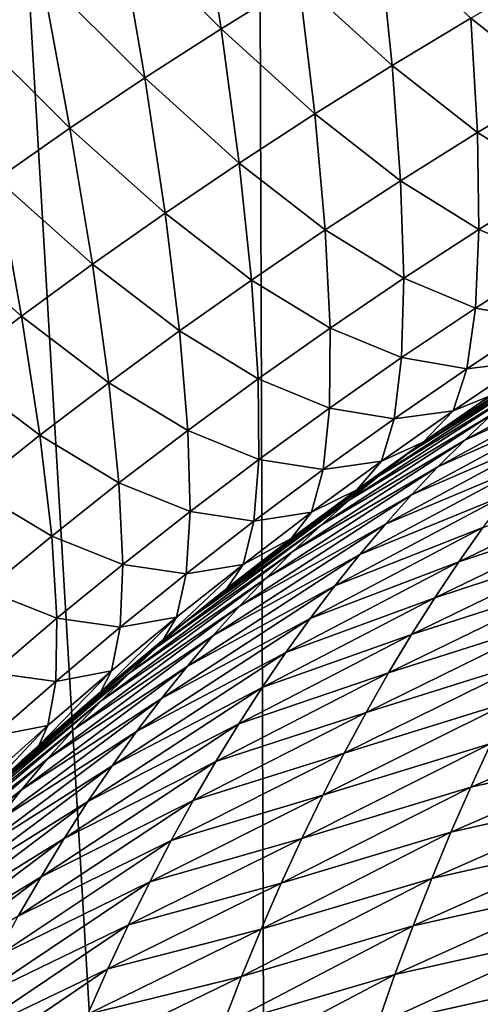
# Model space of a CAD drawing. Header units: metres. Extents: x -105 to 105, y -72 to 59.
# Tile 123 of 256: x -9.064 to -8.462, y -65.665 to -64.377. Entities that reach past the tile are written whole.
import ezdxf

# ---------------------------------------------------------------- set-up
doc = ezdxf.new("R2010")
doc.units = ezdxf.units.M
doc.layers.add('solid_509431_AD150_SW0001', color=7, linetype='CONTINUOUS')

msp = doc.modelspace()

# ---------------------------------------------------------------- linework, layer by layer
at = {"layer": 'solid_509431_AD150_SW0001'}
for points in [[(-8.7318, -69.75769, 14.825975), (-8.800709, -48.652618, 14.996789), (-9.97818, -48.652618, 14.469905)], [(-9.319582, -69.752151, 14.572793), (-8.7318, -69.75769, 14.825975), (-9.97818, -48.652618, 14.469905)], [(-7.53611, -69.767838, 15.282396), (-7.595546, -48.652618, 15.456824), (-8.800709, -48.652618, 14.996789)], [(-8.137154, -69.762917, 15.062572), (-7.53611, -69.767838, 15.282396), (-8.800709, -48.652618, 14.996789)], [(-8.7318, -69.75769, 14.825975), (-8.137154, -69.762917, 15.062572), (-8.800709, -48.652618, 14.996789)], [(-9.035685, -64.317505, -30.624149), (-9.134829, -64.382866, -30.570572), (-9.183754, -64.158409, -30.172283)], [(-8.800649, -64.388474, -31.128925), (-8.934651, -64.253258, -30.677412), (-8.831675, -64.190132, -30.730339)], [(-8.698835, -64.325165, -31.177608), (-8.800649, -64.388474, -31.128925), (-8.831675, -64.190132, -30.730339)], [(-8.900436, -64.452927, -31.080002), (-9.035685, -64.317505, -30.624149), (-8.934651, -64.253258, -30.677412)], [(-8.800649, -64.388474, -31.128925), (-8.900436, -64.452927, -31.080002), (-8.934651, -64.253258, -30.677412)], [(-8.57705, -64.436623, -31.627642), (-8.698835, -64.325165, -31.177608), (-8.595001, -64.263084, -31.226065)], [(-8.473997, -64.374657, -31.672091), (-8.57705, -64.436623, -31.627642), (-8.595001, -64.263084, -31.226065)], [(-8.998233, -64.518486, -31.030842), (-9.134829, -64.382866, -30.570572), (-9.035685, -64.317505, -30.624149)], [(-8.900436, -64.452927, -31.080002), (-8.998233, -64.518486, -31.030842), (-9.035685, -64.317505, -30.624149)], [(-8.362838, -64.462769, -32.119698), (-8.473997, -64.374657, -31.672091), (-8.36892, -64.314095, -31.716442)], [(-8.678063, -64.499893, -31.583084), (-8.800649, -64.388474, -31.128925), (-8.698835, -64.325165, -31.177608)], [(-8.57705, -64.436623, -31.627642), (-8.678063, -64.499893, -31.583084), (-8.698835, -64.325165, -31.177608)], [(-8.465434, -64.524399, -32.079117), (-8.57705, -64.436623, -31.627642), (-8.473997, -64.374657, -31.672091)], [(-8.362838, -64.462769, -32.119698), (-8.465434, -64.524399, -32.079117), (-8.473997, -64.374657, -31.672091)], [(-8.998233, -64.518486, -31.030842), (-9.094088, -64.585144, -30.981466), (-9.134829, -64.382866, -30.570572)], [(-8.777021, -64.564384, -31.538404), (-8.900436, -64.452927, -31.080002), (-8.800649, -64.388474, -31.128925)], [(-8.678063, -64.499893, -31.583084), (-8.777021, -64.564384, -31.538404), (-8.800649, -64.388474, -31.128925)], [(-8.565983, -64.587418, -32.038548), (-8.678063, -64.499893, -31.583084), (-8.57705, -64.436623, -31.627642)], [(-8.465434, -64.524399, -32.079117), (-8.565983, -64.587418, -32.038548), (-8.57705, -64.436623, -31.627642)], [(-8.873919, -64.63002, -31.493587), (-8.998233, -64.518486, -31.030842), (-8.900436, -64.452927, -31.080002)], [(-8.777021, -64.564384, -31.538404), (-8.873919, -64.63002, -31.493587), (-8.900436, -64.452927, -31.080002)], [(-8.363096, -64.588493, -32.530739), (-8.465434, -64.524399, -32.079117), (-8.362838, -64.462769, -32.119698)], [(-8.664467, -64.651741, -31.997974), (-8.777021, -64.564384, -31.538404), (-8.678063, -64.499893, -31.583084)], [(-8.565983, -64.587418, -32.038548), (-8.664467, -64.651741, -31.997974), (-8.678063, -64.499893, -31.583084)], [(-8.968784, -64.696747, -31.448639), (-9.094088, -64.585144, -30.981466), (-8.998233, -64.518486, -31.030842)], [(-8.873919, -64.63002, -31.493587), (-8.968784, -64.696747, -31.448639), (-8.998233, -64.518486, -31.030842)], [(-8.463499, -64.651047, -32.493999), (-8.565983, -64.587418, -32.038548), (-8.465434, -64.524399, -32.079117)], [(-8.363096, -64.588493, -32.530739), (-8.463499, -64.651047, -32.493999), (-8.465434, -64.524399, -32.079117)], [(-8.76087, -64.717278, -31.957388), (-8.873919, -64.63002, -31.493587), (-8.777021, -64.564384, -31.538404)], [(-8.664467, -64.651741, -31.997974), (-8.76087, -64.717278, -31.957388), (-8.777021, -64.564384, -31.538404)], [(-9.061665, -64.764549, -31.403574), (-9.188049, -64.652878, -30.931898), (-9.094088, -64.585144, -30.981466)], [(-8.968784, -64.696747, -31.448639), (-9.061665, -64.764549, -31.403574), (-9.094088, -64.585144, -30.981466)], [(-8.561836, -64.714981, -32.457382), (-8.664467, -64.651741, -31.997974), (-8.565983, -64.587418, -32.038548)], [(-8.463499, -64.651047, -32.493999), (-8.561836, -64.714981, -32.457382), (-8.565983, -64.587418, -32.038548)], [(-8.369691, -64.690842, -32.948174), (-8.463499, -64.651047, -32.493999), (-8.363096, -64.588493, -32.530739)], [(-8.855185, -64.783943, -31.916771), (-8.968784, -64.696747, -31.448639), (-8.873919, -64.63002, -31.493587)], [(-8.76087, -64.717278, -31.957388), (-8.855185, -64.783943, -31.916771), (-8.873919, -64.63002, -31.493587)], [(-9.061665, -64.764549, -31.403574), (-9.1526, -64.833405, -31.358412), (-9.188049, -64.652878, -30.931898)], [(-8.658092, -64.780197, -32.420876), (-8.76087, -64.717278, -31.957388), (-8.664467, -64.651741, -31.997974)], [(-8.561836, -64.714981, -32.457382), (-8.658092, -64.780197, -32.420876), (-8.664467, -64.651741, -31.997974)], [(-8.468192, -64.754166, -32.91534), (-8.561836, -64.714981, -32.457382), (-8.463499, -64.651047, -32.493999)], [(-8.369691, -64.690842, -32.948174), (-8.468192, -64.754166, -32.91534), (-8.463499, -64.651047, -32.493999)], [(-8.947437, -64.851685, -31.876125), (-9.061665, -64.764549, -31.403574), (-8.968784, -64.696747, -31.448639)], [(-8.855185, -64.783943, -31.916771), (-8.947437, -64.851685, -31.876125), (-8.968784, -64.696747, -31.448639)], [(-8.382591, -64.769447, -33.370594), (-8.468192, -64.754166, -32.91534), (-8.369691, -64.690842, -32.948174)], [(-8.752248, -64.846619, -32.384457), (-8.855185, -64.783943, -31.916771), (-8.76087, -64.717278, -31.957388)], [(-8.658092, -64.780197, -32.420876), (-8.752248, -64.846619, -32.384457), (-8.76087, -64.717278, -31.957388)], [(-8.564618, -64.818855, -32.882736), (-8.658092, -64.780197, -32.420876), (-8.561836, -64.714981, -32.457382)], [(-8.468192, -64.754166, -32.91534), (-8.564618, -64.818855, -32.882736), (-8.561836, -64.714981, -32.457382)], [(-8.479492, -64.833397, -33.341709), (-8.564618, -64.818855, -32.882736), (-8.468192, -64.754166, -32.91534)], [(-8.382591, -64.769447, -33.370594), (-8.479492, -64.833397, -33.341709), (-8.468192, -64.754166, -32.91534)], [(-9.037665, -64.920479, -31.835466), (-9.1526, -64.833405, -31.358412), (-9.061665, -64.764549, -31.403574)], [(-8.947437, -64.851685, -31.876125), (-9.037665, -64.920479, -31.835466), (-9.061665, -64.764549, -31.403574)], [(-8.401755, -64.824059, -33.796558), (-8.479492, -64.833397, -33.341709), (-8.382591, -64.769447, -33.370594)], [(-8.844298, -64.914162, -32.348118), (-8.947437, -64.851685, -31.876125), (-8.855185, -64.783943, -31.916771)], [(-8.752248, -64.846619, -32.384457), (-8.844298, -64.914162, -32.348118), (-8.855185, -64.783943, -31.916771)], [(-8.658953, -64.884819, -32.850349), (-8.752248, -64.846619, -32.384457), (-8.658092, -64.780197, -32.420876)], [(-8.564618, -64.818855, -32.882736), (-8.658953, -64.884819, -32.850349), (-8.658092, -64.780197, -32.420876)], [(-8.33427, -64.79998, -91.498138), (-8.557013, -64.944771, -91.415619), (-8.517809, -64.916466, -91.313446)], [(-8.33427, -64.79998, -91.498138), (-8.372289, -64.82959, -91.599701), (-8.557013, -64.944771, -91.415619)], [(-8.33427, -64.79998, -91.498138), (-8.517809, -64.916466, -91.313446), (-8.460038, -64.876694, -91.289719)], [(-8.255709, -64.802742, -92.002892), (-8.481902, -64.926651, -91.902969), (-8.446055, -64.892899, -91.802086)], [(-8.255709, -64.802742, -92.002892), (-8.291015, -64.838692, -92.104996), (-8.481902, -64.926651, -91.902969)], [(-8.574314, -64.898689, -33.313164), (-8.658953, -64.884819, -32.850349), (-8.564618, -64.818855, -32.882736)], [(-8.479492, -64.833397, -33.341709), (-8.574314, -64.898689, -33.313164), (-8.564618, -64.818855, -32.882736)], [(-8.401755, -64.824059, -33.796558), (-8.448724, -64.869019, -34.208241), (-8.497359, -64.888466, -33.771656)], [(-8.401755, -64.824059, -33.796558), (-8.497359, -64.888466, -33.771656), (-8.479492, -64.833397, -33.341709)], [(-9.037665, -64.920479, -31.835466), (-9.125907, -64.990288, -31.794807), (-9.1526, -64.833405, -31.358412)], [(-8.372289, -64.82959, -91.599701), (-8.595413, -64.974457, -91.517494), (-8.557013, -64.944771, -91.415619)], [(-8.372289, -64.82959, -91.599701), (-8.409534, -64.86055, -91.701004), (-8.595413, -64.974457, -91.517494)], [(-8.497359, -64.888466, -33.771656), (-8.574314, -64.898689, -33.313164), (-8.479492, -64.833397, -33.341709)], [(-8.291015, -64.838692, -92.104996), (-8.517108, -64.961853, -92.003662), (-8.481902, -64.926651, -91.902969)], [(-8.291015, -64.838692, -92.104996), (-8.32568, -64.876122, -92.206909), (-8.517108, -64.961853, -92.003662)], [(-8.934262, -64.982765, -32.311855), (-9.037665, -64.920479, -31.835466), (-8.947437, -64.851685, -31.876125)], [(-8.844298, -64.914162, -32.348118), (-8.934262, -64.982765, -32.311855), (-8.947437, -64.851685, -31.876125)], [(-8.75118, -64.951965, -32.818165), (-8.844298, -64.914162, -32.348118), (-8.752248, -64.846619, -32.384457)], [(-8.658953, -64.884819, -32.850349), (-8.75118, -64.951965, -32.818165), (-8.752248, -64.846619, -32.384457)], [(-8.409534, -64.86055, -91.701004), (-8.633056, -65.005531, -91.619125), (-8.595413, -64.974457, -91.517494)], [(-8.409534, -64.86055, -91.701004), (-8.446055, -64.892899, -91.802086), (-8.633056, -65.005531, -91.619125)], [(-8.32568, -64.876122, -92.206909), (-8.551693, -64.998512, -92.104172), (-8.517108, -64.961853, -92.003662)], [(-8.32568, -64.876122, -92.206909), (-8.359724, -64.915054, -92.308617), (-8.551693, -64.998512, -92.104172)], [(-8.536566, -64.929604, -34.188766), (-8.448724, -64.869019, -34.208241), (-8.517809, -64.916466, -91.313446)], [(-8.497359, -64.888466, -33.771656), (-8.448724, -64.869019, -34.208241), (-8.536566, -64.929604, -34.188766)], [(-8.448724, -64.869019, -34.208241), (-8.460038, -64.876694, -91.289719), (-8.517809, -64.916466, -91.313446)], [(-8.667043, -64.965233, -33.284946), (-8.75118, -64.951965, -32.818165), (-8.658953, -64.884819, -32.850349)], [(-8.574314, -64.898689, -33.313164), (-8.667043, -64.965233, -33.284946), (-8.658953, -64.884819, -32.850349)], [(-8.497359, -64.888466, -33.771656), (-8.536566, -64.929604, -34.188766), (-8.590891, -64.954208, -33.747204)], [(-8.497359, -64.888466, -33.771656), (-8.590891, -64.954208, -33.747204), (-8.574314, -64.898689, -33.313164)], [(-8.446055, -64.892899, -91.802086), (-8.669995, -65.03804, -91.720558), (-8.633056, -65.005531, -91.619125)], [(-8.446055, -64.892899, -91.802086), (-8.481902, -64.926651, -91.902969), (-8.669995, -65.03804, -91.720558)], [(-8.590891, -64.954208, -33.747204), (-8.667043, -64.965233, -33.284946), (-8.574314, -64.898689, -33.313164)], [(-8.84129, -65.020226, -32.786163), (-8.934262, -64.982765, -32.311855), (-8.844298, -64.914162, -32.348118)], [(-8.75118, -64.951965, -32.818165), (-8.84129, -65.020226, -32.786163), (-8.844298, -64.914162, -32.348118)], [(-8.359724, -64.915054, -92.308617), (-8.585679, -65.036659, -92.204506), (-8.551693, -64.998512, -92.104172)], [(-8.359724, -64.915054, -92.308617), (-8.393166, -64.955498, -92.410133), (-8.585679, -65.036659, -92.204506)], [(-9.022172, -65.052399, -32.275681), (-9.125907, -64.990288, -31.794807), (-9.037665, -64.920479, -31.835466)], [(-8.934262, -64.982765, -32.311855), (-9.022172, -65.052399, -32.275681), (-9.037665, -64.920479, -31.835466)], [(-8.481902, -64.926651, -91.902969), (-8.706271, -65.072014, -91.8218), (-8.669995, -65.03804, -91.720558)], [(-8.481902, -64.926651, -91.902969), (-8.517108, -64.961853, -92.003662), (-8.706271, -65.072014, -91.8218)], [(-8.536566, -64.929604, -34.188766), (-8.517809, -64.916466, -91.313446), (-8.564521, -64.949387, -91.332787)], [(-8.557013, -64.944771, -91.415619), (-8.564521, -64.949387, -91.332787), (-8.517809, -64.916466, -91.313446)], [(-8.623292, -64.991798, -34.169617), (-8.536566, -64.929604, -34.188766), (-8.564521, -64.949387, -91.332787)], [(-8.590891, -64.954208, -33.747204), (-8.536566, -64.929604, -34.188766), (-8.623292, -64.991798, -34.169617)], [(-8.757664, -65.032967, -33.257038), (-8.84129, -65.020226, -32.786163), (-8.75118, -64.951965, -32.818165)], [(-8.667043, -64.965233, -33.284946), (-8.757664, -65.032967, -33.257038), (-8.75118, -64.951965, -32.818165)], [(-8.590891, -64.954208, -33.747204), (-8.623292, -64.991798, -34.169617), (-8.682335, -65.021187, -33.72319)], [(-8.590891, -64.954208, -33.747204), (-8.682335, -65.021187, -33.72319), (-8.667043, -64.965233, -33.284946)], [(-8.557013, -64.944771, -91.415619), (-8.667392, -65.024361, -91.375839), (-8.564521, -64.949387, -91.332787)], [(-8.557013, -64.944771, -91.415619), (-8.595413, -64.974457, -91.517494), (-8.667392, -65.024361, -91.375839)], [(-8.623292, -64.991798, -34.169617), (-8.564521, -64.949387, -91.332787), (-8.667392, -65.024361, -91.375839)], [(-8.682335, -65.021187, -33.72319), (-8.757664, -65.032967, -33.257038), (-8.667043, -64.965233, -33.284946)], [(-8.517108, -64.961853, -92.003662), (-8.741906, -65.107475, -91.922874), (-8.706271, -65.072014, -91.8218)], [(-8.517108, -64.961853, -92.003662), (-8.551693, -64.998512, -92.104172), (-8.741906, -65.107475, -91.922874)], [(-8.393166, -64.955498, -92.410133), (-8.619084, -65.076324, -92.304672), (-8.585679, -65.036659, -92.204506)], [(-8.393166, -64.955498, -92.410133), (-8.426021, -64.99749, -92.511444), (-8.619084, -65.076324, -92.304672)], [(-8.595413, -64.974457, -91.517494), (-8.768602, -65.101585, -91.418884), (-8.667392, -65.024361, -91.375839)], [(-8.595413, -64.974457, -91.517494), (-8.633056, -65.005531, -91.619125), (-8.768602, -65.101585, -91.418884)], [(-8.24627, -64.968887, -92.789253), (-8.489989, -65.086189, -92.713455), (-8.458295, -65.041046, -92.612556)], [(-8.24627, -64.968887, -92.789253), (-8.276814, -65.0149, -92.888832), (-8.489989, -65.086189, -92.713455)], [(-9.022172, -65.052399, -32.275681), (-9.10806, -65.123009, -32.239601), (-9.125907, -64.990288, -31.794807)], [(-8.929299, -65.089539, -32.754349), (-9.022172, -65.052399, -32.275681), (-8.934262, -64.982765, -32.311855)], [(-8.84129, -65.020226, -32.786163), (-8.929299, -65.089539, -32.754349), (-8.934262, -64.982765, -32.311855)], [(-8.708878, -65.055588, -34.150799), (-8.623292, -64.991798, -34.169617), (-8.667392, -65.024361, -91.375839)], [(-8.682335, -65.021187, -33.72319), (-8.623292, -64.991798, -34.169617), (-8.708878, -65.055588, -34.150799)], [(-8.633056, -65.005531, -91.619125), (-8.847523, -65.165047, -91.538223), (-8.809575, -65.133858, -91.436508)], [(-8.633056, -65.005531, -91.619125), (-8.669995, -65.03804, -91.720558), (-8.847523, -65.165047, -91.538223)], [(-8.633056, -65.005531, -91.619125), (-8.809575, -65.133858, -91.436508), (-8.768602, -65.101585, -91.418884)], [(-8.551693, -64.998512, -92.104172), (-8.776925, -65.144455, -92.023781), (-8.741906, -65.107475, -91.922874)], [(-8.551693, -64.998512, -92.104172), (-8.585679, -65.036659, -92.204506), (-8.776925, -65.144455, -92.023781)], [(-8.426021, -64.99749, -92.511444), (-8.651919, -65.117523, -92.404663), (-8.619084, -65.076324, -92.304672)], [(-8.426021, -64.99749, -92.511444), (-8.458295, -65.041046, -92.612556), (-8.651919, -65.117523, -92.404663)], [(-8.276814, -65.0149, -92.888832), (-8.521105, -65.132927, -92.814133), (-8.489989, -65.086189, -92.713455)], [(-8.276814, -65.0149, -92.888832), (-8.306788, -65.062454, -92.988167), (-8.521105, -65.132927, -92.814133)], [(-8.846167, -65.101784, -33.229427), (-8.929299, -65.089539, -32.754349), (-8.84129, -65.020226, -32.786163)], [(-8.757664, -65.032967, -33.257038), (-8.846167, -65.101784, -33.229427), (-8.84129, -65.020226, -32.786163)], [(-8.682335, -65.021187, -33.72319), (-8.708878, -65.055588, -34.150799), (-8.771678, -65.089325, -33.699596)], [(-8.682335, -65.021187, -33.72319), (-8.771678, -65.089325, -33.699596), (-8.757664, -65.032967, -33.257038)], [(-8.708878, -65.055588, -34.150799), (-8.667392, -65.024361, -91.375839), (-8.768602, -65.101585, -91.418884)], [(-8.669995, -65.03804, -91.720558), (-8.88481, -65.197731, -91.63974), (-8.847523, -65.165047, -91.538223)], [(-8.669995, -65.03804, -91.720558), (-8.706271, -65.072014, -91.8218), (-8.88481, -65.197731, -91.63974)], [(-8.771678, -65.089325, -33.699596), (-8.846167, -65.101784, -33.229427), (-8.757664, -65.032967, -33.257038)], [(-8.585679, -65.036659, -92.204506), (-8.811348, -65.182976, -92.124542), (-8.776925, -65.144455, -92.023781)], [(-8.585679, -65.036659, -92.204506), (-8.619084, -65.076324, -92.304672), (-8.811348, -65.182976, -92.124542)], [(-8.458295, -65.041046, -92.612556), (-8.684187, -65.160278, -92.504478), (-8.651919, -65.117523, -92.404663)], [(-8.458295, -65.041046, -92.612556), (-8.489989, -65.086189, -92.713455), (-8.684187, -65.160278, -92.504478)], [(-9.015232, -65.159851, -32.722721), (-9.10806, -65.123009, -32.239601), (-9.022172, -65.052399, -32.275681)], [(-8.929299, -65.089539, -32.754349), (-9.015232, -65.159851, -32.722721), (-9.022172, -65.052399, -32.275681)], [(-8.793282, -65.120949, -34.132305), (-8.708878, -65.055588, -34.150799), (-8.768602, -65.101585, -91.418884)], [(-8.771678, -65.089325, -33.699596), (-8.708878, -65.055588, -34.150799), (-8.793282, -65.120949, -34.132305)], [(-8.306788, -65.062454, -92.988167), (-8.551641, -65.18129, -92.914581), (-8.521105, -65.132927, -92.814133)], [(-8.306788, -65.062454, -92.988167), (-8.336194, -65.111565, -93.087227), (-8.551641, -65.18129, -92.914581)], [(-8.706271, -65.072014, -91.8218), (-8.921438, -65.231926, -91.741089), (-8.88481, -65.197731, -91.63974)], [(-8.706271, -65.072014, -91.8218), (-8.741906, -65.107475, -91.922874), (-8.921438, -65.231926, -91.741089)], [(-8.619084, -65.076324, -92.304672), (-8.84519, -65.223076, -92.225143), (-8.811348, -65.182976, -92.124542)], [(-8.619084, -65.076324, -92.304672), (-8.651919, -65.117523, -92.404663), (-8.84519, -65.223076, -92.225143)], [(-8.932562, -65.171638, -33.20211), (-9.015232, -65.159851, -32.722721), (-8.929299, -65.089539, -32.754349)], [(-8.846167, -65.101784, -33.229427), (-8.932562, -65.171638, -33.20211), (-8.929299, -65.089539, -32.754349)], [(-8.771678, -65.089325, -33.699596), (-8.793282, -65.120949, -34.132305), (-8.876474, -65.187866, -34.11412)], [(-8.771678, -65.089325, -33.699596), (-8.876474, -65.187866, -34.11412), (-8.858912, -65.158546, -33.676407)], [(-8.771678, -65.089325, -33.699596), (-8.858912, -65.158546, -33.676407), (-8.846167, -65.101784, -33.229427)], [(-8.489989, -65.086189, -92.713455), (-8.71589, -65.204613, -92.604111), (-8.684187, -65.160278, -92.504478)], [(-8.489989, -65.086189, -92.713455), (-8.521105, -65.132927, -92.814133), (-8.71589, -65.204613, -92.604111)], [(-8.741906, -65.107475, -91.922874), (-8.957433, -65.267662, -91.842293), (-8.921438, -65.231926, -91.741089)], [(-8.741906, -65.107475, -91.922874), (-8.776925, -65.144455, -92.023781), (-8.957433, -65.267662, -91.842293)], [(-8.858912, -65.158546, -33.676407), (-8.932562, -65.171638, -33.20211), (-8.846167, -65.101784, -33.229427)], [(-8.793282, -65.120949, -34.132305), (-8.768602, -65.101585, -91.418884), (-8.809575, -65.133858, -91.436508)], [(-8.651919, -65.117523, -92.404663), (-8.878454, -65.264771, -92.3256), (-8.84519, -65.223076, -92.225143)], [(-8.651919, -65.117523, -92.404663), (-8.684187, -65.160278, -92.504478), (-8.878454, -65.264771, -92.3256)], [(-8.876474, -65.187866, -34.11412), (-8.793282, -65.120949, -34.132305), (-8.868079, -65.180992, -91.461861)], [(-8.793282, -65.120949, -34.132305), (-8.809575, -65.133858, -91.436508), (-8.868079, -65.180992, -91.461861)], [(-8.336194, -65.111565, -93.087227), (-8.581592, -65.231293, -93.014778), (-8.551641, -65.18129, -92.914581)], [(-8.336194, -65.111565, -93.087227), (-8.365024, -65.162254, -93.186012), (-8.581592, -65.231293, -93.014778)], [(-9.015232, -65.159851, -32.722721), (-9.099113, -65.23111, -32.691288), (-9.10806, -65.123009, -32.239601)], [(-8.847523, -65.165047, -91.538223), (-8.868079, -65.180992, -91.461861), (-8.809575, -65.133858, -91.436508)], [(-8.521105, -65.132927, -92.814133), (-8.747027, -65.250549, -92.703552), (-8.71589, -65.204613, -92.604111)], [(-8.521105, -65.132927, -92.814133), (-8.551641, -65.18129, -92.914581), (-8.747027, -65.250549, -92.703552)], [(-8.776925, -65.144455, -92.023781), (-8.992818, -65.304977, -91.943352), (-8.957433, -65.267662, -91.842293)], [(-8.776925, -65.144455, -92.023781), (-8.811348, -65.182976, -92.124542), (-8.992818, -65.304977, -91.943352)], [(-9.016866, -65.242462, -33.175079), (-9.099113, -65.23111, -32.691288), (-9.015232, -65.159851, -32.722721)], [(-8.932562, -65.171638, -33.20211), (-9.016866, -65.242462, -33.175079), (-9.015232, -65.159851, -32.722721)], [(-8.858912, -65.158546, -33.676407), (-8.876474, -65.187866, -34.11412), (-8.958446, -65.256317, -34.096237)], [(-8.858912, -65.158546, -33.676407), (-8.958446, -65.256317, -34.096237), (-8.944038, -65.228783, -33.653614)], [(-8.858912, -65.158546, -33.676407), (-8.944038, -65.228783, -33.653614), (-8.932562, -65.171638, -33.20211)], [(-8.684187, -65.160278, -92.504478), (-8.911142, -65.308083, -92.425888), (-8.878454, -65.264771, -92.3256)], [(-8.684187, -65.160278, -92.504478), (-8.71589, -65.204613, -92.604111), (-8.911142, -65.308083, -92.425888)], [(-8.944038, -65.228783, -33.653614), (-9.016866, -65.242462, -33.175079), (-8.932562, -65.171638, -33.20211)], [(-8.847523, -65.165047, -91.538223), (-8.965743, -65.262535, -91.504715), (-8.868079, -65.180992, -91.461861)], [(-8.847523, -65.165047, -91.538223), (-8.88481, -65.197731, -91.63974), (-8.965743, -65.262535, -91.504715)], [(-8.365024, -65.162254, -93.186012), (-8.610947, -65.282944, -93.114716), (-8.581592, -65.231293, -93.014778)], [(-8.365024, -65.162254, -93.186012), (-8.393267, -65.214531, -93.284508), (-8.610947, -65.282944, -93.114716)], [(-8.811348, -65.182976, -92.124542), (-9.027611, -65.343887, -92.044281), (-8.992818, -65.304977, -91.943352)], [(-8.811348, -65.182976, -92.124542), (-8.84519, -65.223076, -92.225143), (-9.027611, -65.343887, -92.044281)], [(-8.876474, -65.187866, -34.11412), (-8.868079, -65.180992, -91.461861), (-8.965743, -65.262535, -91.504715)], [(-8.551641, -65.18129, -92.914581), (-8.777599, -65.298103, -92.802788), (-8.747027, -65.250549, -92.703552)], [(-8.551641, -65.18129, -92.914581), (-8.581592, -65.231293, -93.014778), (-8.777599, -65.298103, -92.802788)], [(-8.88481, -65.197731, -91.63974), (-9.061559, -65.346161, -91.547447), (-8.965743, -65.262535, -91.504715)], [(-8.88481, -65.197731, -91.63974), (-8.921438, -65.231926, -91.741089), (-9.061559, -65.346161, -91.547447)], [(-8.958446, -65.256317, -34.096237), (-8.876474, -65.187866, -34.11412), (-8.965743, -65.262535, -91.504715)], [(-8.71589, -65.204613, -92.604111), (-8.943259, -65.353035, -92.526016), (-8.911142, -65.308083, -92.425888)], [(-8.71589, -65.204613, -92.604111), (-8.747027, -65.250549, -92.703552), (-8.943259, -65.353035, -92.526016)], [(-8.84519, -65.223076, -92.225143), (-9.061815, -65.38443, -92.145088), (-9.027611, -65.343887, -92.044281)], [(-8.84519, -65.223076, -92.225143), (-8.878454, -65.264771, -92.3256), (-9.061815, -65.38443, -92.145088)], [(-8.393267, -65.214531, -93.284508), (-8.639695, -65.336273, -93.214371), (-8.610947, -65.282944, -93.114716)], [(-8.393267, -65.214531, -93.284508), (-8.420911, -65.268402, -93.382683), (-8.639695, -65.336273, -93.214371)], [(-8.921438, -65.231926, -91.741089), (-9.126647, -65.405914, -91.661369), (-9.089779, -65.371506, -91.560165)], [(-8.921438, -65.231926, -91.741089), (-8.957433, -65.267662, -91.842293), (-9.126647, -65.405914, -91.661369)], [(-9.016866, -65.242462, -33.175079), (-9.099097, -65.314209, -33.148342), (-9.099113, -65.23111, -32.691288)], [(-8.921438, -65.231926, -91.741089), (-9.089779, -65.371506, -91.560165), (-9.061559, -65.346161, -91.547447)], [(-8.944038, -65.228783, -33.653614), (-8.958446, -65.256317, -34.096237), (-9.039095, -65.326218, -34.078686)], [(-8.944038, -65.228783, -33.653614), (-9.039095, -65.326218, -34.078686), (-9.027068, -65.299965, -33.631214)], [(-8.944038, -65.228783, -33.653614), (-9.027068, -65.299965, -33.631214), (-9.016866, -65.242462, -33.175079)], [(-8.581592, -65.231293, -93.014778), (-8.807596, -65.347298, -92.90181), (-8.777599, -65.298103, -92.802788)], [(-8.581592, -65.231293, -93.014778), (-8.610947, -65.282944, -93.114716), (-8.807596, -65.347298, -92.90181)], [(-9.027068, -65.299965, -33.631214), (-9.099097, -65.314209, -33.148342), (-9.016866, -65.242462, -33.175079)], [(-8.747027, -65.250549, -92.703552), (-8.974802, -65.399666, -92.625977), (-8.943259, -65.353035, -92.526016)], [(-8.747027, -65.250549, -92.703552), (-8.777599, -65.298103, -92.802788), (-8.974802, -65.399666, -92.625977)], [(-9.039095, -65.326218, -34.078686), (-8.965743, -65.262535, -91.504715), (-9.061559, -65.346161, -91.547447)], [(-9.039095, -65.326218, -34.078686), (-8.958446, -65.256317, -34.096237), (-8.965743, -65.262535, -91.504715)], [(-8.957433, -65.267662, -91.842293), (-9.162924, -65.441948, -91.762436), (-9.126647, -65.405914, -91.661369)], [(-8.957433, -65.267662, -91.842293), (-8.992818, -65.304977, -91.943352), (-9.162924, -65.441948, -91.762436)], [(-8.878454, -65.264771, -92.3256), (-9.095436, -65.426628, -92.24575), (-9.061815, -65.38443, -92.145088)], [(-8.878454, -65.264771, -92.3256), (-8.911142, -65.308083, -92.425888), (-9.095436, -65.426628, -92.24575)], [(-8.420911, -65.268402, -93.382683), (-8.667823, -65.391289, -93.313736), (-8.639695, -65.336273, -93.214371)], [(-8.420911, -65.268402, -93.382683), (-8.447945, -65.323891, -93.48053), (-8.667823, -65.391289, -93.313736)], [(-8.219057, -65.271278, -93.640091), (-8.474356, -65.381004, -93.578026), (-8.447945, -65.323891, -93.48053)], [(-8.219057, -65.271278, -93.640091), (-8.244369, -65.328644, -93.735817), (-8.474356, -65.381004, -93.578026)], [(-8.610947, -65.282944, -93.114716), (-8.837008, -65.398148, -93.00061), (-8.807596, -65.347298, -92.90181)], [(-8.610947, -65.282944, -93.114716), (-8.639695, -65.336273, -93.214371), (-8.837008, -65.398148, -93.00061)], [(-9.027068, -65.299965, -33.631214), (-9.039095, -65.326218, -34.078686), (-9.118357, -65.397522, -34.061459)], [(-9.027068, -65.299965, -33.631214), (-9.118357, -65.397522, -34.061459), (-9.108009, -65.372025, -33.609203)], [(-9.027068, -65.299965, -33.631214), (-9.108009, -65.372025, -33.609203), (-9.099097, -65.314209, -33.148342)], [(-8.777599, -65.298103, -92.802788), (-9.005763, -65.447983, -92.725761), (-8.974802, -65.399666, -92.625977)], [(-8.777599, -65.298103, -92.802788), (-8.807596, -65.347298, -92.90181), (-9.005763, -65.447983, -92.725761)], [(-8.992818, -65.304977, -91.943352), (-9.198598, -65.479607, -91.863388), (-9.162924, -65.441948, -91.762436)], [(-8.992818, -65.304977, -91.943352), (-9.027611, -65.343887, -92.044281), (-9.198598, -65.479607, -91.863388)], [(-8.911142, -65.308083, -92.425888), (-9.128476, -65.470512, -92.346283), (-9.095436, -65.426628, -92.24575)], [(-8.911142, -65.308083, -92.425888), (-8.943259, -65.353035, -92.526016), (-9.128476, -65.470512, -92.346283)], [(-9.118357, -65.397522, -34.061459), (-9.039095, -65.326218, -34.078686), (-9.089779, -65.371506, -91.560165)], [(-9.039095, -65.326218, -34.078686), (-9.061559, -65.346161, -91.547447), (-9.089779, -65.371506, -91.560165)], [(-8.447945, -65.323891, -93.48053), (-8.695319, -65.448013, -93.412781), (-8.667823, -65.391289, -93.313736)], [(-8.447945, -65.323891, -93.48053), (-8.474356, -65.381004, -93.578026), (-8.695319, -65.448013, -93.412781)], [(-8.244369, -65.328644, -93.735817), (-8.500126, -65.439758, -93.675156), (-8.474356, -65.381004, -93.578026)], [(-8.244369, -65.328644, -93.735817), (-8.269051, -65.387558, -93.831139), (-8.500126, -65.439758, -93.675156)], [(-8.639695, -65.336273, -93.214371), (-8.865824, -65.450676, -93.099167), (-8.837008, -65.398148, -93.00061)], [(-8.639695, -65.336273, -93.214371), (-8.667823, -65.391289, -93.313736), (-8.865824, -65.450676, -93.099167)], [(-9.027611, -65.343887, -92.044281), (-9.233676, -65.518921, -91.964233), (-9.198598, -65.479607, -91.863388)], [(-9.027611, -65.343887, -92.044281), (-9.061815, -65.38443, -92.145088), (-9.233676, -65.518921, -91.964233)], [(-8.943259, -65.353035, -92.526016), (-9.160935, -65.516106, -92.446678), (-9.128476, -65.470512, -92.346283)], [(-8.943259, -65.353035, -92.526016), (-8.974802, -65.399666, -92.625977), (-9.160935, -65.516106, -92.446678)], [(-8.807596, -65.347298, -92.90181), (-9.036132, -65.498009, -92.82534), (-9.005763, -65.447983, -92.725761)], [(-8.807596, -65.347298, -92.90181), (-8.837008, -65.398148, -93.00061), (-9.036132, -65.498009, -92.82534)], [(-9.061815, -65.38443, -92.145088), (-9.268161, -65.559921, -92.064972), (-9.233676, -65.518921, -91.964233)], [(-9.061815, -65.38443, -92.145088), (-9.095436, -65.426628, -92.24575), (-9.268161, -65.559921, -92.064972)], [(-8.667823, -65.391289, -93.313736), (-8.89403, -65.504898, -93.197464), (-8.865824, -65.450676, -93.099167)], [(-8.667823, -65.391289, -93.313736), (-8.695319, -65.448013, -93.412781), (-8.89403, -65.504898, -93.197464)], [(-8.474356, -65.381004, -93.578026), (-8.722164, -65.506454, -93.511497), (-8.695319, -65.448013, -93.412781)], [(-8.474356, -65.381004, -93.578026), (-8.500126, -65.439758, -93.675156), (-8.722164, -65.506454, -93.511497)], [(-8.269051, -65.387558, -93.831139), (-8.525234, -65.500153, -93.771889), (-8.500126, -65.439758, -93.675156)], [(-8.269051, -65.387558, -93.831139), (-8.293081, -65.448021, -93.926025), (-8.525234, -65.500153, -93.771889)], [(-8.974802, -65.399666, -92.625977), (-9.192807, -65.563438, -92.546921), (-9.160935, -65.516106, -92.446678)], [(-8.974802, -65.399666, -92.625977), (-9.005763, -65.447983, -92.725761), (-9.192807, -65.563438, -92.546921)], [(-8.837008, -65.398148, -93.00061), (-9.065897, -65.549774, -92.924721), (-9.036132, -65.498009, -92.82534)], [(-8.837008, -65.398148, -93.00061), (-8.865824, -65.450676, -93.099167), (-9.065897, -65.549774, -92.924721)], [(-8.500126, -65.439758, -93.675156), (-8.748337, -65.566628, -93.609856), (-8.722164, -65.506454, -93.511497)], [(-8.500126, -65.439758, -93.675156), (-8.525234, -65.500153, -93.771889), (-8.748337, -65.566628, -93.609856)], [(-9.005763, -65.447983, -92.725761), (-9.224079, -65.612526, -92.647003), (-9.192807, -65.563438, -92.546921)], [(-9.005763, -65.447983, -92.725761), (-9.036132, -65.498009, -92.82534), (-9.224079, -65.612526, -92.647003)], [(-8.865824, -65.450676, -93.099167), (-9.095045, -65.603294, -93.023872), (-9.065897, -65.549774, -92.924721)], [(-8.865824, -65.450676, -93.099167), (-8.89403, -65.504898, -93.197464), (-9.095045, -65.603294, -93.023872)], [(-8.695319, -65.448013, -93.412781), (-8.921612, -65.560837, -93.295486), (-8.89403, -65.504898, -93.197464)], [(-8.695319, -65.448013, -93.412781), (-8.722164, -65.506454, -93.511497), (-8.921612, -65.560837, -93.295486)], [(-8.293081, -65.448021, -93.926025), (-8.549661, -65.56221, -93.868202), (-8.525234, -65.500153, -93.771889)], [(-8.293081, -65.448021, -93.926025), (-8.316442, -65.510056, -94.02047), (-8.549661, -65.56221, -93.868202)], [(-9.036132, -65.498009, -92.82534), (-9.254742, -65.663406, -92.74691), (-9.224079, -65.612526, -92.647003)], [(-9.036132, -65.498009, -92.82534), (-9.065897, -65.549774, -92.924721), (-9.254742, -65.663406, -92.74691)], [(-8.89403, -65.504898, -93.197464), (-9.123563, -65.658592, -93.122787), (-9.095045, -65.603294, -93.023872)], [(-8.89403, -65.504898, -93.197464), (-8.921612, -65.560837, -93.295486), (-9.123563, -65.658592, -93.122787)], [(-8.722164, -65.506454, -93.511497), (-8.948551, -65.618507, -93.393219), (-8.921612, -65.560837, -93.295486)], [(-8.722164, -65.506454, -93.511497), (-8.748337, -65.566628, -93.609856), (-8.948551, -65.618507, -93.393219)], [(-8.525234, -65.500153, -93.771889), (-8.773815, -65.628548, -93.707832), (-8.748337, -65.566628, -93.609856)], [(-8.525234, -65.500153, -93.771889), (-8.549661, -65.56221, -93.868202), (-8.773815, -65.628548, -93.707832)], [(-8.316442, -65.510056, -94.02047), (-8.573383, -65.625931, -93.964088), (-8.549661, -65.56221, -93.868202)], [(-8.316442, -65.510056, -94.02047), (-8.339114, -65.573662, -94.114433), (-8.573383, -65.625931, -93.964088)], [(-8.921612, -65.560837, -93.295486), (-9.151429, -65.715691, -93.221443), (-9.123563, -65.658592, -93.122787)], [(-8.921612, -65.560837, -93.295486), (-8.948551, -65.618507, -93.393219), (-9.151429, -65.715691, -93.221443)], [(-8.748337, -65.566628, -93.609856), (-8.974825, -65.677925, -93.490631), (-8.948551, -65.618507, -93.393219)], [(-8.748337, -65.566628, -93.609856), (-8.773815, -65.628548, -93.707832), (-8.974825, -65.677925, -93.490631)], [(-8.549661, -65.56221, -93.868202), (-8.798576, -65.69223, -93.80542), (-8.773815, -65.628548, -93.707832)], [(-8.549661, -65.56221, -93.868202), (-8.573383, -65.625931, -93.964088), (-8.798576, -65.69223, -93.80542)], [(-8.339114, -65.573662, -94.114433), (-8.59638, -65.69133, -94.059509), (-8.573383, -65.625931, -93.964088)], [(-8.339114, -65.573662, -94.114433), (-8.361076, -65.63884, -94.207909), (-8.59638, -65.69133, -94.059509)], [(-8.948551, -65.618507, -93.393219), (-9.17862, -65.774605, -93.319824), (-9.151429, -65.715691, -93.221443)], [(-8.948551, -65.618507, -93.393219), (-8.974825, -65.677925, -93.490631), (-9.17862, -65.774605, -93.319824)], [(-8.773815, -65.628548, -93.707832), (-9.000411, -65.739098, -93.587708), (-8.974825, -65.677925, -93.490631)], [(-8.773815, -65.628548, -93.707832), (-8.798576, -65.69223, -93.80542), (-9.000411, -65.739098, -93.587708)], [(-8.573383, -65.625931, -93.964088), (-8.822596, -65.75769, -93.902573), (-8.798576, -65.69223, -93.80542)], [(-8.573383, -65.625931, -93.964088), (-8.59638, -65.69133, -94.059509), (-8.822596, -65.75769, -93.902573)], [(-8.361076, -65.63884, -94.207909), (-8.618627, -65.758415, -94.154442), (-8.59638, -65.69133, -94.059509)], [(-8.361076, -65.63884, -94.207909), (-8.382303, -65.705605, -94.300858), (-8.618627, -65.758415, -94.154442)]]:
    msp.add_3dface(points, dxfattribs=at)

doc.saveas('drawing.dxf')
